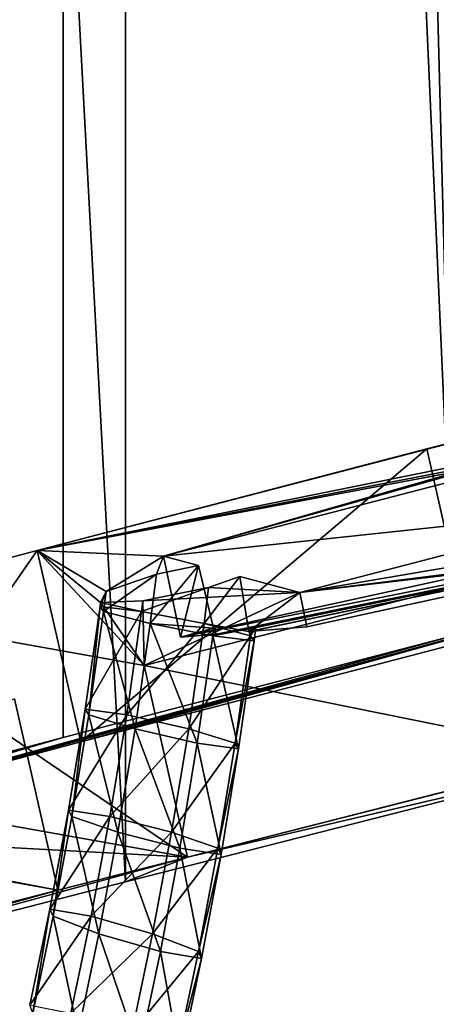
# Model space of a CAD drawing. Extents: x -0.191 to 0.191, y -0.114 to 0.126.
# Tile 25 of 74: x -0.06734 to -0.06102, y -0.04667 to -0.03174. Entities that reach past the tile are written whole.
import ezdxf

# ---------------------------------------------------------------- set-up
doc = ezdxf.new("R2010")
doc.units = 0
for name, color, linetype in [('Centauri.Fighter.Body', 7, 'CONTINUOUS'), ('Centauri.Fighter.Body.Beige', 7, 'CONTINUOUS'), ('Centauri.Fighter.Detail.One', 7, 'CONTINUOUS'), ('Centauri.Fighter.Inset', 7, 'CONTINUOUS'), ('Centauri.Fighter.Weapon.Cooling.Tube', 7, 'CONTINUOUS')]:
    doc.layers.add(name, color=color, linetype=linetype)

msp = doc.modelspace()

# ---------------------------------------------------------------- linework, layer by layer
at = {"layer": 'Centauri.Fighter.Body'}
for points in [[(-0.058527, -0.04298, 0.018506), (-0.058527, 0.094721, 0.018506), (-0.064268, 0.092586, 0.01729)], [(-0.058527, -0.04298, 0.018506), (-0.064268, 0.092586, 0.01729), (-0.058527, 0.094721, 0.018506)], [(-0.058527, -0.04298, 0.018506), (-0.058527, 0.094721, 0.018506), (-0.064268, 0.092586, 0.01729)], [(-0.060745, -0.041077, 0.036778), (-0.064268, 0.092586, 0.035849), (-0.060745, 0.093896, 0.036778)], [(-0.060745, -0.041077, 0.036778), (-0.066678, 0.091539, 0.035214), (-0.064268, 0.092586, 0.035849)], [(-0.058527, -0.04298, 0.018506), (-0.064268, 0.092586, 0.01729), (-0.06573, 0.091951, 0.016981)], [(-0.058527, -0.04298, 0.018506), (-0.06573, 0.091951, 0.016981), (-0.064268, 0.092586, 0.01729)], [(-0.058527, -0.04298, 0.018506), (-0.064268, 0.092586, 0.01729), (-0.06573, 0.091951, 0.016981)], [(-0.06573, -0.044813, 0.016981), (-0.06573, 0.091951, 0.016981), (-0.072894, 0.088841, 0.01528)], [(-0.06573, 0.091951, 0.016981), (-0.06573, -0.044813, 0.016981), (-0.072894, -0.046659, 0.01528)], [(-0.06573, 0.091951, 0.016981), (-0.072894, -0.046659, 0.01528), (-0.072894, 0.088841, 0.01528)], [(-0.06573, -0.044813, 0.016981), (-0.06573, 0.091951, 0.016981), (-0.072894, 0.088841, 0.01528)], [(-0.058527, -0.04298, 0.018506), (-0.06573, 0.091951, 0.016981), (-0.06573, -0.044813, 0.016981)], [(-0.058527, -0.04298, 0.018506), (-0.06573, -0.044813, 0.016981), (-0.06573, 0.091951, 0.016981)], [(-0.058527, -0.04298, 0.018506), (-0.06573, 0.091951, 0.016981), (-0.06573, -0.044813, 0.016981)], [(-0.066678, 0.091539, 0.035214), (-0.071517, -0.040709, 0.033811), (-0.072571, -0.034604, 0.033505)], [(-0.066678, 0.091539, 0.035214), (-0.072571, -0.034604, 0.033505), (-0.072571, 0.088981, 0.033505)], [(-0.066678, 0.091539, 0.035214), (-0.071124, -0.043804, 0.033925), (-0.071517, -0.040709, 0.033811)], [(-0.066678, 0.091539, 0.035214), (-0.066678, -0.042627, 0.035214), (-0.071124, -0.043804, 0.033925)], [(-0.060745, -0.041077, 0.036778), (-0.066678, -0.042627, 0.035214), (-0.066678, 0.091539, 0.035214)], [(-0.06573, -0.044813, 0.016981), (-0.072894, 0.088841, 0.01528), (-0.072894, -0.046659, 0.01528)], [(-0.06573, -0.044813, 0.016981), (-0.072894, 0.088841, 0.01528), (-0.072894, -0.046659, 0.01528)]]:
    msp.add_3dface(points, dxfattribs=at)
at = {"layer": 'Centauri.Fighter.Body.Beige'}
for points in [[(-0.059112, -0.037723, 0.035893), (-0.061159, -0.038248, 0.035426), (-0.060502, -0.04115, 0.035808)], [(-0.061159, -0.038248, 0.035426), (-0.067069, -0.039791, 0.033868), (-0.066411, -0.042693, 0.03425)], [(-0.061159, -0.038248, 0.035426), (-0.066411, -0.042693, 0.03425), (-0.060502, -0.04115, 0.035808)], [(-0.067069, -0.039791, 0.033868), (-0.070354, -0.040661, 0.032915), (-0.069697, -0.043563, 0.033297)], [(-0.067069, -0.039791, 0.033868), (-0.069697, -0.043563, 0.033297), (-0.066411, -0.042693, 0.03425)], [(-0.065446, -0.041536, 0.01782), (-0.05938, -0.039993, 0.019105), (-0.058722, -0.042895, 0.019487)], [(-0.071619, -0.044072, 0.03274), (-0.060745, -0.041077, 0.036778), (-0.058527, -0.040505, 0.037305)], [(-0.071619, -0.044072, 0.03274), (-0.058527, -0.040505, 0.037305), (-0.069697, -0.043563, 0.033297)], [(-0.058527, -0.040505, 0.037305), (-0.066411, -0.042693, 0.03425), (-0.069697, -0.043563, 0.033297)], [(-0.058527, -0.040505, 0.037305), (-0.060502, -0.04115, 0.035808), (-0.066411, -0.042693, 0.03425)], [(-0.070354, -0.040661, 0.032915), (-0.065446, -0.041536, 0.01782), (-0.064789, -0.044438, 0.018202)], [(-0.070354, -0.040661, 0.032915), (-0.064789, -0.044438, 0.018202), (-0.069697, -0.043563, 0.033297)], [(-0.071619, -0.044072, 0.03274), (-0.066678, -0.042627, 0.035214), (-0.060745, -0.041077, 0.036778)], [(-0.065446, -0.041536, 0.01782), (-0.058722, -0.042895, 0.019487), (-0.064789, -0.044438, 0.018202)], [(-0.073623, -0.043638, 0.015928), (-0.067414, -0.042037, 0.017404), (-0.066756, -0.044939, 0.017786)], [(-0.067414, -0.042037, 0.017404), (-0.071619, -0.044072, 0.03274), (-0.066756, -0.044939, 0.017786)], [(-0.071619, -0.044072, 0.03274), (-0.072571, -0.044186, 0.033505), (-0.066678, -0.042627, 0.035214)], [(-0.064789, -0.044438, 0.018202), (-0.058722, -0.042895, 0.019487), (-0.058527, -0.042846, 0.019523)], [(-0.064789, -0.044438, 0.018202), (-0.058527, -0.042846, 0.019523), (-0.058527, -0.04298, 0.018506)], [(-0.064789, -0.044438, 0.018202), (-0.058527, -0.04298, 0.018506), (-0.06573, -0.044813, 0.016981)], [(-0.071619, -0.044072, 0.03274), (-0.069697, -0.043563, 0.033297), (-0.064789, -0.044438, 0.018202)], [(-0.073623, -0.043638, 0.015928), (-0.066756, -0.044939, 0.017786), (-0.072894, -0.046524, 0.016308)], [(-0.064789, -0.044438, 0.018202), (-0.066756, -0.044939, 0.017786), (-0.071619, -0.044072, 0.03274)], [(-0.064789, -0.044438, 0.018202), (-0.06573, -0.044813, 0.016981), (-0.072894, -0.046659, 0.01528)], [(-0.064789, -0.044438, 0.018202), (-0.072894, -0.046659, 0.01528), (-0.066756, -0.044939, 0.017786)], [(-0.072894, -0.046659, 0.01528), (-0.072894, -0.046524, 0.016308), (-0.066756, -0.044939, 0.017786)]]:
    msp.add_3dface(points, dxfattribs=at)
at = {"layer": 'Centauri.Fighter.Detail.One'}
for points in [[(-0.0537, -0.038659, 0.032776), (-0.065154, -0.039877, 0.029924), (-0.059112, -0.038309, 0.031447)], [(-0.051783, -0.038504, 0.025011), (-0.064354, -0.04106, 0.027768), (-0.064896, -0.041104, 0.029963)], [(-0.051783, -0.038504, 0.025011), (-0.064896, -0.041104, 0.029963), (-0.0537, -0.038659, 0.032776)], [(-0.051783, -0.038504, 0.025011), (-0.063754, -0.04096, 0.026929), (-0.064354, -0.04106, 0.027768)], [(-0.051783, -0.038504, 0.025011), (-0.062979, -0.040949, 0.022198), (-0.063861, -0.04102, 0.02577)], [(-0.051783, -0.038504, 0.025011), (-0.063861, -0.04102, 0.02577), (-0.063824, -0.041011, 0.025803)], [(-0.051783, -0.038504, 0.025011), (-0.063824, -0.041011, 0.025803), (-0.063754, -0.04096, 0.026929)], [(-0.051783, -0.038504, 0.025011), (-0.059112, -0.039397, 0.023183), (-0.063088, -0.040428, 0.022181)], [(-0.051783, -0.038504, 0.025011), (-0.063088, -0.040428, 0.022181), (-0.062979, -0.040949, 0.022198)], [(-0.0537, -0.038659, 0.032776), (-0.064896, -0.041104, 0.029963), (-0.065154, -0.039877, 0.029924)], [(-0.064896, -0.041104, 0.029963), (-0.064625, -0.040018, 0.027943), (-0.065154, -0.039877, 0.029924)], [(-0.064896, -0.041104, 0.029963), (-0.064394, -0.040966, 0.027846), (-0.064625, -0.040018, 0.027943)], [(-0.063861, -0.04102, 0.02577), (-0.063088, -0.040428, 0.022181), (-0.063995, -0.040186, 0.025582)], [(-0.063861, -0.04102, 0.02577), (-0.062979, -0.040949, 0.022198), (-0.063088, -0.040428, 0.022181)], [(-0.064896, -0.041104, 0.029963), (-0.064354, -0.04106, 0.027768), (-0.064394, -0.040966, 0.027846)]]:
    msp.add_3dface(points, dxfattribs=at)
at = {"layer": 'Centauri.Fighter.Inset'}
for points in [[(-0.067069, -0.039791, 0.033868), (-0.061159, -0.038248, 0.035426), (-0.059112, -0.037723, 0.035893)], [(-0.067069, -0.039791, 0.033868), (-0.059112, -0.037723, 0.035893), (-0.060827, -0.038531, 0.032704)], [(-0.060275, -0.038503, 0.031962), (-0.059112, -0.038309, 0.031447), (-0.065154, -0.039877, 0.029924)], [(-0.060645, -0.03858, 0.03202), (-0.060275, -0.038503, 0.031962), (-0.065154, -0.039877, 0.029924)], [(-0.067069, -0.039791, 0.033868), (-0.060827, -0.038531, 0.032704), (-0.060874, -0.038591, 0.032327)], [(-0.067069, -0.039791, 0.033868), (-0.060874, -0.038591, 0.032327), (-0.060645, -0.03858, 0.03202)], [(-0.067069, -0.039791, 0.033868), (-0.060645, -0.03858, 0.03202), (-0.065154, -0.039877, 0.029924)], [(-0.063088, -0.040428, 0.022181), (-0.059112, -0.039397, 0.023183), (-0.059112, -0.039929, 0.019139)], [(-0.065446, -0.041536, 0.01782), (-0.070354, -0.040661, 0.032915), (-0.067069, -0.039791, 0.033868)], [(-0.067069, -0.039791, 0.033868), (-0.065154, -0.039877, 0.029924), (-0.066025, -0.040411, 0.027368)], [(-0.067069, -0.039791, 0.033868), (-0.066025, -0.040411, 0.027368), (-0.06611, -0.040579, 0.026238)], [(-0.065446, -0.041536, 0.01782), (-0.067069, -0.039791, 0.033868), (-0.06611, -0.040579, 0.026238)], [(-0.065154, -0.039877, 0.029924), (-0.065263, -0.040148, 0.028049), (-0.066025, -0.040411, 0.027368)], [(-0.063088, -0.040428, 0.022181), (-0.05938, -0.039993, 0.019105), (-0.065446, -0.041536, 0.01782)], [(-0.065154, -0.039877, 0.029924), (-0.064625, -0.040018, 0.027943), (-0.065263, -0.040148, 0.028049)], [(-0.063088, -0.040428, 0.022181), (-0.059112, -0.039929, 0.019139), (-0.05938, -0.039993, 0.019105)], [(-0.064473, -0.04035, 0.025155), (-0.063995, -0.040186, 0.025582), (-0.063088, -0.040428, 0.022181)], [(-0.065467, -0.040554, 0.025321), (-0.064473, -0.04035, 0.025155), (-0.063088, -0.040428, 0.022181)], [(-0.065467, -0.040554, 0.025321), (-0.063088, -0.040428, 0.022181), (-0.065446, -0.041536, 0.01782)], [(-0.06611, -0.040579, 0.026238), (-0.065467, -0.040554, 0.025321), (-0.065446, -0.041536, 0.01782)]]:
    msp.add_3dface(points, dxfattribs=at)
at = {"layer": 'Centauri.Fighter.Weapon.Cooling.Tube'}
for points in [[(-0.065263, -0.040148, 0.028049), (-0.065355, -0.040898, 0.028022), (-0.066063, -0.040714, 0.027357)], [(-0.065263, -0.040148, 0.028049), (-0.066063, -0.040714, 0.027357), (-0.066025, -0.040411, 0.027368)], [(-0.065355, -0.040898, 0.028022), (-0.065263, -0.040148, 0.028049), (-0.064625, -0.040018, 0.027943)], [(-0.065355, -0.040898, 0.028022), (-0.064625, -0.040018, 0.027943), (-0.064394, -0.040966, 0.027846)], [(-0.063995, -0.040186, 0.025582), (-0.064473, -0.04035, 0.025155), (-0.06454, -0.040898, 0.025135)], [(-0.063861, -0.04102, 0.02577), (-0.063995, -0.040186, 0.025582), (-0.06454, -0.040898, 0.025135)], [(-0.066025, -0.040411, 0.027368), (-0.066063, -0.040714, 0.027357), (-0.066117, -0.040638, 0.026236)], [(-0.066025, -0.040411, 0.027368), (-0.066117, -0.040638, 0.026236), (-0.06611, -0.040579, 0.026238)], [(-0.064473, -0.04035, 0.025155), (-0.065467, -0.040554, 0.025321), (-0.065487, -0.040714, 0.025316)], [(-0.064473, -0.04035, 0.025155), (-0.065487, -0.040714, 0.025316), (-0.06454, -0.040898, 0.025135)], [(-0.065487, -0.040714, 0.025316), (-0.06611, -0.040579, 0.026238), (-0.066117, -0.040638, 0.026236)], [(-0.065487, -0.040714, 0.025316), (-0.065467, -0.040554, 0.025321), (-0.06611, -0.040579, 0.026238)], [(-0.065487, -0.040714, 0.025316), (-0.066117, -0.040638, 0.026236), (-0.066342, -0.042196, 0.02617)], [(-0.066117, -0.040638, 0.026236), (-0.066289, -0.042284, 0.027291), (-0.066342, -0.042196, 0.02617)], [(-0.065487, -0.040714, 0.025316), (-0.066342, -0.042196, 0.02617), (-0.065713, -0.042284, 0.025249)], [(-0.066117, -0.040638, 0.026236), (-0.066063, -0.040714, 0.027357), (-0.066289, -0.042284, 0.027291)], [(-0.066063, -0.040714, 0.027357), (-0.065586, -0.042496, 0.027955), (-0.066289, -0.042284, 0.027291)], [(-0.066063, -0.040714, 0.027357), (-0.065355, -0.040898, 0.028022), (-0.065586, -0.042496, 0.027955)], [(-0.06454, -0.040898, 0.025135), (-0.065487, -0.040714, 0.025316), (-0.065713, -0.042284, 0.025249)], [(-0.06454, -0.040898, 0.025135), (-0.065713, -0.042284, 0.025249), (-0.064771, -0.042496, 0.025067)], [(-0.065355, -0.040898, 0.028022), (-0.064644, -0.042709, 0.027773), (-0.065586, -0.042496, 0.027955)], [(-0.065355, -0.040898, 0.028022), (-0.064394, -0.040966, 0.027846), (-0.064408, -0.041082, 0.027842)], [(-0.065355, -0.040898, 0.028022), (-0.064408, -0.041082, 0.027842), (-0.064644, -0.042709, 0.027773)], [(-0.063833, -0.041082, 0.0258), (-0.06454, -0.040898, 0.025135), (-0.064771, -0.042496, 0.025067)], [(-0.063861, -0.04102, 0.02577), (-0.06454, -0.040898, 0.025135), (-0.063833, -0.041082, 0.0258)], [(-0.064408, -0.041082, 0.027842), (-0.064354, -0.04106, 0.027768), (-0.063754, -0.04096, 0.026929)], [(-0.064408, -0.041082, 0.027842), (-0.063754, -0.04096, 0.026929), (-0.063778, -0.041158, 0.026921)], [(-0.064408, -0.041082, 0.027842), (-0.064394, -0.040966, 0.027846), (-0.064354, -0.04106, 0.027768)], [(-0.063833, -0.041082, 0.0258), (-0.063824, -0.041011, 0.025803), (-0.063861, -0.04102, 0.02577)], [(-0.063754, -0.04096, 0.026929), (-0.063824, -0.041011, 0.025803), (-0.063833, -0.041082, 0.0258)], [(-0.063754, -0.04096, 0.026929), (-0.063833, -0.041082, 0.0258), (-0.063778, -0.041158, 0.026921)], [(-0.063833, -0.041082, 0.0258), (-0.064771, -0.042496, 0.025067), (-0.064068, -0.042709, 0.025731)], [(-0.064408, -0.041082, 0.027842), (-0.064015, -0.042797, 0.026852), (-0.064644, -0.042709, 0.027773)], [(-0.064408, -0.041082, 0.027842), (-0.063778, -0.041158, 0.026921), (-0.064015, -0.042797, 0.026852)], [(-0.063778, -0.041158, 0.026921), (-0.063833, -0.041082, 0.0258), (-0.064068, -0.042709, 0.025731)], [(-0.063778, -0.041158, 0.026921), (-0.064068, -0.042709, 0.025731), (-0.064015, -0.042797, 0.026852)], [(-0.065713, -0.042284, 0.025249), (-0.066342, -0.042196, 0.02617), (-0.066596, -0.043726, 0.026096)], [(-0.066342, -0.042196, 0.02617), (-0.066545, -0.043824, 0.027216), (-0.066596, -0.043726, 0.026096)], [(-0.066342, -0.042196, 0.02617), (-0.066289, -0.042284, 0.027291), (-0.066545, -0.043824, 0.027216)], [(-0.065713, -0.042284, 0.025249), (-0.066596, -0.043726, 0.026096), (-0.065969, -0.043824, 0.025174)], [(-0.066289, -0.042284, 0.027291), (-0.065846, -0.044063, 0.027878), (-0.066545, -0.043824, 0.027216)], [(-0.066289, -0.042284, 0.027291), (-0.065586, -0.042496, 0.027955), (-0.065846, -0.044063, 0.027878)], [(-0.064771, -0.042496, 0.025067), (-0.065713, -0.042284, 0.025249), (-0.065969, -0.043824, 0.025174)], [(-0.064771, -0.042496, 0.025067), (-0.065969, -0.043824, 0.025174), (-0.065031, -0.044063, 0.024991)], [(-0.065586, -0.042496, 0.027955), (-0.064908, -0.044301, 0.027695), (-0.065846, -0.044063, 0.027878)], [(-0.065586, -0.042496, 0.027955), (-0.064644, -0.042709, 0.027773), (-0.064908, -0.044301, 0.027695)], [(-0.064068, -0.042709, 0.025731), (-0.064771, -0.042496, 0.025067), (-0.065031, -0.044063, 0.024991)], [(-0.064068, -0.042709, 0.025731), (-0.065031, -0.044063, 0.024991), (-0.064332, -0.044301, 0.025654)], [(-0.064644, -0.042709, 0.027773), (-0.064281, -0.044399, 0.026774), (-0.064908, -0.044301, 0.027695)], [(-0.064644, -0.042709, 0.027773), (-0.064015, -0.042797, 0.026852), (-0.064281, -0.044399, 0.026774)], [(-0.064015, -0.042797, 0.026852), (-0.064068, -0.042709, 0.025731), (-0.064332, -0.044301, 0.025654)], [(-0.064015, -0.042797, 0.026852), (-0.064332, -0.044301, 0.025654), (-0.064281, -0.044399, 0.026774)], [(-0.065969, -0.043824, 0.025174), (-0.066596, -0.043726, 0.026096), (-0.066877, -0.045226, 0.026013)], [(-0.066596, -0.043726, 0.026096), (-0.066828, -0.045336, 0.027133), (-0.066877, -0.045226, 0.026013)], [(-0.066596, -0.043726, 0.026096), (-0.066545, -0.043824, 0.027216), (-0.066828, -0.045336, 0.027133)], [(-0.065969, -0.043824, 0.025174), (-0.066877, -0.045226, 0.026013), (-0.066252, -0.045336, 0.025091)], [(-0.066545, -0.043824, 0.027216), (-0.066134, -0.045602, 0.027794), (-0.066828, -0.045336, 0.027133)], [(-0.066545, -0.043824, 0.027216), (-0.065846, -0.044063, 0.027878), (-0.066134, -0.045602, 0.027794)], [(-0.065031, -0.044063, 0.024991), (-0.065969, -0.043824, 0.025174), (-0.066252, -0.045336, 0.025091)], [(-0.065031, -0.044063, 0.024991), (-0.066252, -0.045336, 0.025091), (-0.06532, -0.045602, 0.024907)], [(-0.065846, -0.044063, 0.027878), (-0.065202, -0.045868, 0.027609), (-0.066134, -0.045602, 0.027794)], [(-0.065846, -0.044063, 0.027878), (-0.064908, -0.044301, 0.027695), (-0.065202, -0.045868, 0.027609)], [(-0.064332, -0.044301, 0.025654), (-0.065031, -0.044063, 0.024991), (-0.06532, -0.045602, 0.024907)], [(-0.064332, -0.044301, 0.025654), (-0.06532, -0.045602, 0.024907), (-0.064626, -0.045868, 0.025568)], [(-0.064908, -0.044301, 0.027695), (-0.064577, -0.045978, 0.026687), (-0.065202, -0.045868, 0.027609)], [(-0.064908, -0.044301, 0.027695), (-0.064281, -0.044399, 0.026774), (-0.064577, -0.045978, 0.026687)], [(-0.064281, -0.044399, 0.026774), (-0.064332, -0.044301, 0.025654), (-0.064626, -0.045868, 0.025568)], [(-0.064281, -0.044399, 0.026774), (-0.064626, -0.045868, 0.025568), (-0.064577, -0.045978, 0.026687)], [(-0.066252, -0.045336, 0.025091), (-0.066877, -0.045226, 0.026013), (-0.067183, -0.046683, 0.025924)], [(-0.066877, -0.045226, 0.026013), (-0.067137, -0.046806, 0.027042), (-0.067183, -0.046683, 0.025924)], [(-0.066877, -0.045226, 0.026013), (-0.066828, -0.045336, 0.027133), (-0.067137, -0.046806, 0.027042)], [(-0.066252, -0.045336, 0.025091), (-0.067183, -0.046683, 0.025924), (-0.066561, -0.046806, 0.025001)], [(-0.066828, -0.045336, 0.027133), (-0.06645, -0.047101, 0.027701), (-0.067137, -0.046806, 0.027042)], [(-0.066828, -0.045336, 0.027133), (-0.066134, -0.045602, 0.027794), (-0.06645, -0.047101, 0.027701)], [(-0.06532, -0.045602, 0.024907), (-0.066252, -0.045336, 0.025091), (-0.066561, -0.046806, 0.025001)], [(-0.06532, -0.045602, 0.024907), (-0.066561, -0.046806, 0.025001), (-0.065636, -0.047101, 0.024814)], [(-0.066134, -0.045602, 0.027794), (-0.065524, -0.047397, 0.027515), (-0.06645, -0.047101, 0.027701)], [(-0.066134, -0.045602, 0.027794), (-0.065202, -0.045868, 0.027609), (-0.065524, -0.047397, 0.027515)], [(-0.064626, -0.045868, 0.025568), (-0.06532, -0.045602, 0.024907), (-0.065636, -0.047101, 0.024814)], [(-0.064626, -0.045868, 0.025568), (-0.065636, -0.047101, 0.024814), (-0.064948, -0.047397, 0.025473)], [(-0.065202, -0.045868, 0.027609), (-0.064902, -0.047519, 0.026592), (-0.065524, -0.047397, 0.027515)], [(-0.065202, -0.045868, 0.027609), (-0.064577, -0.045978, 0.026687), (-0.064902, -0.047519, 0.026592)], [(-0.064577, -0.045978, 0.026687), (-0.064626, -0.045868, 0.025568), (-0.064948, -0.047397, 0.025473)], [(-0.064577, -0.045978, 0.026687), (-0.064948, -0.047397, 0.025473), (-0.064902, -0.047519, 0.026592)]]:
    msp.add_3dface(points, dxfattribs=at)

doc.saveas('drawing.dxf')
